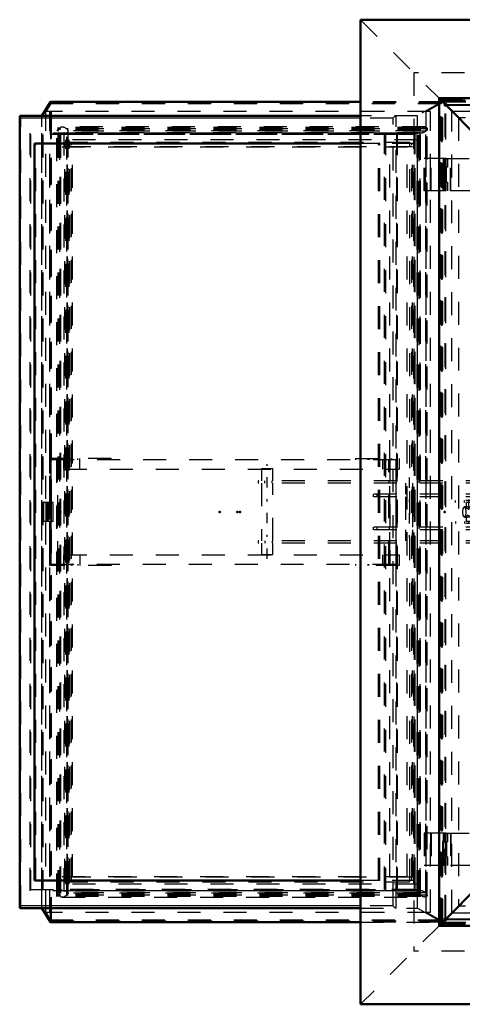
# Model space of a CAD drawing. Header units: millimetres. Extents: x 0 to 420, y 0 to 297.
# Tile 3 of 52: x 87 to 106, y 78 to 121. Entities that reach past the tile are written whole.
import ezdxf

# ---------------------------------------------------------------- set-up
doc = ezdxf.new("R2010")
doc.units = ezdxf.units.MM
doc.linetypes.add('Center', pattern=[1.5, 0.45, -0.5, 0.05, -0.5])
doc.linetypes.add('Dashed', pattern=[2, 1, -1])
for name, color, linetype, lineweight in [('2d ConnectionPoints', 7, 'Continuous', 50), ('AM_0', 7, 'Continuous', 50), ('AM_4', 3, 'Continuous', 25), ('AM_7', 7, 'Center', 25), ('AM_9', 6, 'Dashed', 25)]:
    doc.layers.add(name, color=color, linetype=linetype, lineweight=lineweight)

# ---------------------------------------------------------------- blocks, each defined once
blk = doc.blocks.new('2_FGS30015018025O110U_0_in_150180C2125Y2N4N_300Op0__1203')
at = {"layer": 'AM_0'}
for p, q in [((107.36, 100.884), (108, 100.884)), ((107.36, 97.964), (107.36, 100.884)), ((107.4, 100.844), (107.4, 98.004)), ((108, 100.844), (107.4, 100.844)), ((107.412, 100.844), (107.412, 98.004)), ((107.96, 100.784), (107.412, 100.784)), ((107.96, 100.684), (107.412, 100.684)), ((107.919, 100.684), (107.919, 100.784)), ((132.669, 100.924), (107.96, 100.924)), ((107.96, 100.884), (107.96, 100.924)), ((107.96, 100.624), (107.96, 100.844)), ((107.997, 100.884), (107.997, 100.844)), ((108, 100.884), (108, 100.844)), ((113.784, 100.884), (112.937, 100.884)), ((112.937, 100.884), (112.937, 100.784)), ((113.784, 100.784), (112.937, 100.784)), ((112.988, 100.784), (112.988, 100.884)), ((113.784, 100.784), (113.784, 100.884)), ((130.562, 100.864), (130.562, 100.924)), ((130.562, 100.624), (130.562, 100.924)), ((132.599, 100.864), (130.562, 100.864)), ((130.566, 100.624), (130.566, 100.864)), ((132.599, 97.984), (132.599, 100.864)), ((132.659, 100.924), (132.659, 97.924)), ((132.669, 100.924), (132.669, 97.924)), ((130.566, 100.624), (107.96, 100.624)), ((109.205, 100.624), (109.205, 100.084)), ((109.525, 100.084), (109.525, 100.624)), ((125.393, 99.681), (125.393, 100.624)), ((126.163, 98.224), (126.163, 100.624)), ((126.19, 98.224), (126.19, 100.624)), ((109.205, 100.199), (107.412, 100.199)), ((112.384, 100.084), (107.412, 100.084)), ((110.876, 99.924), (107.412, 99.924)), ((109.205, 99.844), (107.412, 99.844)), ((108.965, 100.084), (108.965, 99.924)), ((109.205, 99.924), (109.205, 98.924)), ((112.426, 100.199), (109.525, 100.199)), ((109.525, 98.924), (109.525, 99.924)), ((111.267, 99.844), (109.525, 99.844)), ((110.876, 99.844), (110.876, 99.924)), ((112.426, 99.924), (111.267, 99.924)), ((111.267, 99.844), (111.267, 99.924)), ((112.426, 99.924), (112.426, 100.199)), ((123.756, 99.894), (120.726, 99.894)), ((120.726, 98.954), (120.726, 99.894)), ((125.393, 100.064), (123.756, 100.064)), ((123.756, 99.894), (123.756, 100.064)), ((125.154, 98.784), (125.154, 100.064)), ((109.205, 99.644), (107.412, 99.644)), ((113.56, 99.644), (109.525, 99.644)), ((120.726, 99.714), (113.615, 99.714)), ((125.393, 99.683), (125.313, 99.683)), ((125.931, 99.682), (125.393, 99.681)), ((125.931, 99.166), (125.931, 99.682)), ((107.412, 99.204), (109.205, 99.204)), ((109.205, 99.004), (107.412, 99.004)), ((109.525, 99.204), (113.56, 99.204)), ((111.267, 99.004), (109.525, 99.004)), ((110.876, 99.004), (110.876, 98.924)), ((111.267, 99.004), (111.267, 98.924)), ((113.615, 99.134), (120.726, 99.134)), ((125.313, 99.165), (125.393, 99.165)), ((125.393, 98.224), (125.393, 99.167)), ((125.393, 99.167), (125.931, 99.166)), ((110.876, 98.924), (107.412, 98.924)), ((112.384, 98.764), (107.412, 98.764)), ((109.205, 98.649), (107.412, 98.649)), ((108.965, 98.924), (108.965, 98.764)), ((109.205, 98.764), (109.205, 98.224)), ((109.525, 98.224), (109.525, 98.764)), ((112.426, 98.649), (109.525, 98.649)), ((112.426, 98.924), (111.267, 98.924)), ((112.426, 98.649), (112.426, 98.924)), ((123.756, 98.954), (120.726, 98.954)), ((123.756, 98.784), (123.756, 98.954)), ((125.393, 98.784), (123.756, 98.784)), ((107.96, 98.164), (107.412, 98.164)), ((107.919, 98.164), (107.919, 98.064)), ((130.566, 98.224), (107.96, 98.224)), ((107.96, 98.224), (107.96, 98.004)), ((130.562, 98.224), (130.562, 97.924)), ((130.566, 98.224), (130.566, 97.984)), ((108, 97.964), (107.36, 97.964)), ((107.4, 98.004), (108, 98.004)), ((107.96, 98.064), (107.412, 98.064)), ((107.96, 97.964), (107.96, 97.924)), ((132.669, 97.924), (107.96, 97.924)), ((107.997, 98.004), (107.997, 97.964)), ((108, 98.004), (108, 97.964)), ((113.784, 98.064), (112.937, 98.064)), ((112.937, 98.064), (112.937, 97.964)), ((113.784, 97.964), (112.937, 97.964)), ((112.988, 98.064), (112.988, 97.964)), ((113.784, 98.064), (113.784, 97.964)), ((130.562, 97.984), (132.599, 97.984)), ((130.562, 97.924), (130.562, 97.984))]:
    blk.add_line(p, q, dxfattribs=at)
for points in [[(125.238, 99.424), (125.238, 99.447), (125.239, 99.469), (125.24, 99.491), (125.242, 99.513), (125.245, 99.533), (125.248, 99.553), (125.251, 99.572), (125.255, 99.59), (125.26, 99.607), (125.265, 99.622), (125.27, 99.636), (125.275, 99.648), (125.281, 99.659), (125.287, 99.667), (125.293, 99.674), (125.3, 99.679), (125.306, 99.682), (125.313, 99.683)], [(125.313, 99.165), (125.306, 99.166), (125.3, 99.169), (125.293, 99.174), (125.287, 99.181), (125.281, 99.19), (125.275, 99.2), (125.27, 99.212), (125.265, 99.226), (125.26, 99.241), (125.255, 99.258), (125.251, 99.276), (125.248, 99.295), (125.245, 99.315), (125.242, 99.336), (125.24, 99.357), (125.239, 99.379), (125.238, 99.402), (125.238, 99.424)]]:
    blk.add_lwpolyline(points, dxfattribs=at)
for centre, major_axis, ratio, start_param, end_param in [((113.615, 99.424), (0, 0.29), 0.289707, 0, 3.141593), ((125.938, 99.424), (0, 0.259), 0.288684, 0.092582, 3.049011)]:
    blk.add_ellipse(centre, major_axis=major_axis, ratio=ratio, start_param=start_param, end_param=end_param, dxfattribs=at)
at = {"layer": 'AM_4'}
for p, q in [((109.723, 99.924), (109.723, 100.084)), ((111.859, 100.084), (111.859, 100.199)), ((112.384, 99.924), (112.384, 100.084)), ((109.723, 98.924), (109.723, 98.764)), ((111.861, 98.764), (111.861, 98.649)), ((112.384, 98.924), (112.384, 98.764))]:
    blk.add_line(p, q, dxfattribs=at)
at = {"layer": 'AM_7'}
for p, q in [((97.773, 97.387), (97.773, 101.501)), ((103.941, 100.92), (103.941, 97.928)), ((109.365, 101.074), (109.365, 97.774)), ((106.527, 99.974), (106.527, 98.874))]:
    blk.add_line(p, q, dxfattribs=at)
at = {"layer": 'AM_9'}
for p, q in [((97.523, 101.314), (98.023, 101.314)), ((97.523, 101.314), (97.523, 100.784)), ((98.023, 100.784), (98.023, 101.314)), ((97.373, 100.784), (97.373, 100.684)), ((107.412, 100.784), (97.373, 100.784)), ((107.412, 100.684), (97.373, 100.684)), ((97.523, 100.684), (97.523, 98.164)), ((97.668, 100.684), (97.668, 100.784)), ((97.992, 100.684), (97.992, 100.784)), ((98.023, 98.164), (98.023, 100.684)), ((103.082, 100.684), (103.082, 100.784)), ((103.781, 100.684), (103.781, 100.199)), ((104.101, 100.199), (104.101, 100.684)), ((107.372, 97.964), (107.372, 100.884)), ((107.871, 100.684), (107.871, 100.784)), ((107.96, 100.784), (112.937, 100.784)), ((113.179, 100.684), (107.96, 100.684)), ((107.964, 100.884), (107.964, 100.924)), ((107.964, 100.624), (107.964, 100.844)), ((108.009, 100.884), (108, 100.884)), ((108.009, 100.844), (108, 100.844)), ((108.004, 100.844), (108.004, 100.884)), ((108.009, 100.884), (108.009, 100.844)), ((112.937, 100.884), (112.341, 100.884)), ((112.341, 100.784), (112.341, 100.884)), ((112.555, 100.684), (112.555, 100.784)), ((112.736, 100.784), (112.736, 100.884)), ((113.004, 100.684), (113.004, 100.784)), ((113.137, 100.784), (113.137, 100.884)), ((113.179, 100.684), (113.179, 100.784)), ((113.54, 100.884), (113.54, 100.784)), ((113.741, 100.784), (113.741, 100.884)), ((130.566, 100.864), (130.566, 100.924)), ((130.566, 100.864), (130.566, 100.924)), ((132.024, 100.864), (132.024, 100.924)), ((132.029, 100.864), (132.029, 100.924)), ((132.609, 100.864), (132.599, 100.864)), ((132.609, 97.984), (132.609, 100.864)), ((125.421, 99.674), (125.421, 100.624)), ((107.412, 100.199), (102.392, 100.199)), ((102.392, 100.084), (102.392, 100.199)), ((107.412, 100.084), (102.392, 100.084)), ((102.558, 100.084), (102.558, 100.199)), ((103.089, 100.084), (103.089, 100.199)), ((103.781, 100.084), (103.781, 98.764)), ((104.101, 98.764), (104.101, 100.084)), ((107.412, 99.924), (105.965, 99.924)), ((105.965, 99.844), (105.965, 99.924)), ((107.412, 99.844), (105.965, 99.844)), ((106.355, 99.844), (106.355, 99.924)), ((106.427, 99.844), (106.427, 99.621)), ((106.627, 99.64), (106.627, 99.844)), ((109.006, 99.924), (109.006, 100.084)), ((109.525, 100.199), (109.205, 100.199)), ((109.525, 99.844), (109.205, 99.844)), ((111.267, 99.924), (110.876, 99.924)), ((111.667, 99.924), (111.667, 100.084)), ((112.192, 100.084), (112.192, 100.199)), ((121.045, 98.954), (121.045, 99.894)), ((124.075, 99.894), (123.756, 99.894)), ((124.075, 98.954), (124.075, 99.894)), ((124.643, 98.784), (124.643, 100.064)), ((126.04, 100.064), (125.393, 100.064)), ((126.04, 98.784), (126.04, 100.064)), ((106.478, 99.644), (106.345, 99.644)), ((106.612, 99.644), (106.617, 99.644)), ((107.412, 99.644), (106.616, 99.644)), ((106.617, 99.644), (106.625, 99.643)), ((106.625, 99.643), (106.627, 99.641)), ((106.627, 99.641), (106.627, 99.639)), ((109.525, 99.644), (109.205, 99.644)), ((113.615, 99.644), (113.56, 99.644)), ((120.885, 99.714), (120.726, 99.714)), ((125.402, 99.683), (125.393, 99.683)), ((125.421, 99.674), (125.96, 99.671)), ((125.96, 99.671), (125.96, 99.177)), ((107.412, 99.004), (105.965, 99.004)), ((105.965, 99.004), (105.965, 98.924)), ((106.345, 99.204), (106.476, 99.204)), ((106.355, 99.004), (106.355, 98.924)), ((106.427, 99.227), (106.427, 99.004)), ((106.617, 99.204), (106.601, 99.205)), ((106.617, 99.204), (107.412, 99.204)), ((106.627, 99.004), (106.627, 99.208)), ((109.205, 99.204), (109.525, 99.204)), ((109.525, 99.004), (109.205, 99.004)), ((113.56, 99.204), (113.615, 99.204)), ((120.726, 99.134), (120.885, 99.134)), ((125.393, 99.165), (125.402, 99.165)), ((125.96, 99.177), (125.421, 99.174)), ((125.421, 98.224), (125.421, 99.174)), ((107.412, 98.764), (102.375, 98.764)), ((102.375, 98.764), (102.375, 98.649)), ((107.412, 98.649), (102.375, 98.649)), ((102.54, 98.764), (102.54, 98.649)), ((103.069, 98.764), (103.069, 98.649)), ((103.781, 98.649), (103.781, 98.164)), ((104.101, 98.164), (104.101, 98.649)), ((107.412, 98.924), (105.965, 98.924)), ((109.006, 98.924), (109.006, 98.764)), ((109.525, 98.649), (109.205, 98.649)), ((110.876, 98.924), (111.267, 98.924)), ((111.667, 98.924), (111.667, 98.764)), ((112.19, 98.764), (112.19, 98.649)), ((124.075, 98.954), (123.756, 98.954)), ((126.04, 98.784), (125.393, 98.784)), ((97.373, 98.164), (97.373, 98.064)), ((107.412, 98.164), (97.373, 98.164)), ((97.668, 98.164), (97.668, 98.064)), ((97.992, 98.164), (97.992, 98.064)), ((103.082, 98.164), (103.082, 98.064)), ((107.871, 98.164), (107.871, 98.064)), ((113.179, 98.164), (107.96, 98.164)), ((107.964, 98.224), (107.964, 98.004)), ((112.555, 98.164), (112.555, 98.064)), ((113.004, 98.164), (113.004, 98.064)), ((113.179, 98.064), (113.179, 98.164)), ((107.412, 98.064), (97.373, 98.064)), ((97.523, 98.064), (97.523, 97.574)), ((98.023, 97.574), (98.023, 98.064)), ((112.937, 98.064), (107.96, 98.064)), ((107.964, 97.964), (107.964, 97.924)), ((108.009, 98.004), (108, 98.004)), ((108.009, 97.964), (108, 97.964)), ((108.004, 97.964), (108.004, 98.004)), ((108.009, 98.004), (108.009, 97.964)), ((112.341, 98.064), (112.341, 97.964)), ((112.937, 97.964), (112.341, 97.964)), ((112.736, 97.964), (112.736, 98.064)), ((113.137, 98.064), (113.137, 97.964)), ((113.54, 98.064), (113.54, 97.964)), ((113.741, 97.964), (113.741, 98.064)), ((130.566, 97.924), (130.566, 97.984)), ((130.566, 97.984), (130.566, 97.924)), ((132.024, 97.924), (132.024, 97.984)), ((132.029, 97.924), (132.029, 97.984)), ((132.609, 97.984), (132.599, 97.984)), ((97.523, 97.574), (98.023, 97.574))]:
    blk.add_line(p, q, dxfattribs=at)
for points in [[(106.427, 99.621), (106.43, 99.632), (106.446, 99.641), (106.468, 99.644), (106.477, 99.644)], [(106.527, 99.571), (106.504, 99.567), (106.482, 99.568), (106.461, 99.577), (106.44, 99.594), (106.428, 99.614), (106.427, 99.621)], [(106.477, 99.644), (106.496, 99.644), (106.528, 99.642), (106.561, 99.642), (106.59, 99.643), (106.612, 99.644)], [(106.627, 99.639), (106.627, 99.639), (106.619, 99.629), (106.603, 99.616), (106.579, 99.598), (106.543, 99.577), (106.527, 99.571)], [(125.313, 99.683), (125.319, 99.682), (125.326, 99.679), (125.332, 99.674), (125.338, 99.667), (125.345, 99.659), (125.35, 99.648), (125.356, 99.636), (125.361, 99.622), (125.366, 99.607), (125.37, 99.59), (125.374, 99.572), (125.378, 99.553), (125.381, 99.533), (125.383, 99.513), (125.385, 99.491), (125.387, 99.469), (125.388, 99.447), (125.388, 99.424), (125.388, 99.402), (125.387, 99.379), (125.385, 99.357), (125.383, 99.336), (125.381, 99.315), (125.378, 99.295), (125.374, 99.276), (125.37, 99.258), (125.366, 99.241), (125.361, 99.226), (125.356, 99.212), (125.35, 99.2), (125.345, 99.19), (125.338, 99.181), (125.332, 99.174), (125.326, 99.169), (125.319, 99.166), (125.313, 99.165)], [(125.393, 99.681), (125.399, 99.683), (125.402, 99.683)], [(125.402, 99.683), (125.408, 99.682), (125.414, 99.679), (125.421, 99.674), (125.421, 99.674)], [(106.427, 99.227), (106.429, 99.237), (106.442, 99.257), (106.464, 99.273), (106.484, 99.28), (106.508, 99.281), (106.527, 99.277)], [(106.476, 99.204), (106.451, 99.206), (106.435, 99.212), (106.428, 99.222), (106.427, 99.227)], [(106.601, 99.205), (106.6, 99.205), (106.573, 99.206), (106.541, 99.206), (106.508, 99.205), (106.476, 99.204), (106.476, 99.204)], [(106.527, 99.277), (106.56, 99.262), (106.588, 99.244), (106.614, 99.224), (106.625, 99.212), (106.627, 99.208)], [(106.626, 99.206), (106.626, 99.206), (106.618, 99.204), (106.617, 99.204)], [(125.402, 99.165), (125.396, 99.166), (125.393, 99.167)], [(125.421, 99.174), (125.415, 99.169), (125.408, 99.166), (125.402, 99.165), (125.402, 99.165)]]:
    blk.add_lwpolyline(points, dxfattribs=at)
for centre, major_axis in [((106.345, 99.424), (0, 0.22)), ((113.615, 99.424), (0, 0.22)), ((120.885, 99.424), (0, 0.29))]:
    blk.add_ellipse(centre, major_axis=major_axis, ratio=0.289707, dxfattribs=at)
for centre, major_axis, ratio, start_param, end_param in [((113.615, 99.424), (0, 0.29), 0.289707, 3.141593, 6.283185), ((125.938, 99.424), (0, 0.259), 0.288684, 3.439996, 5.984782)]:
    blk.add_ellipse(centre, major_axis=major_axis, ratio=ratio, start_param=start_param, end_param=end_param, dxfattribs=at)
blk = doc.blocks.new('9_FGS3001501802511U_0_in_150180C2125Y2N4N_300Op0__1203')
at = {"layer": 'AM_9'}
for p, q in [((88.324, 97.094), (88.324, 101.754)), ((90.985, 101.754), (88.324, 101.754)), ((88.358, 101.694), (88.358, 97.154)), ((103.376, 101.694), (88.358, 101.694)), ((88.635, 101.754), (88.635, 97.094)), ((88.669, 97.154), (88.669, 101.694)), ((88.927, 101.294), (88.927, 101.694)), ((88.933, 101.694), (88.933, 101.754)), ((89.23, 101.694), (89.23, 101.754)), ((89.295, 101.694), (89.295, 101.754)), ((89.541, 101.694), (89.541, 101.754)), ((89.631, 101.294), (89.631, 101.754)), ((90.436, 101.694), (90.436, 101.754)), ((90.985, 101.694), (90.985, 101.754)), ((101.609, 101.754), (101.609, 101.694)), ((101.609, 101.754), (103.512, 101.754)), ((102.158, 101.694), (102.158, 101.754)), ((102.193, 101.754), (102.193, 101.694)), ((102.504, 101.754), (102.504, 101.694)), ((102.807, 101.294), (102.807, 101.694)), ((103.064, 97.154), (103.064, 101.694)), ((103.099, 101.754), (103.099, 97.094)), ((103.112, 101.754), (103.112, 101.694)), ((103.176, 101.754), (103.176, 101.694)), ((103.376, 97.154), (103.376, 101.694)), ((103.41, 101.754), (103.41, 97.094)), ((103.512, 101.754), (103.512, 101.294)), ((88.927, 101.294), (103.512, 101.294)), ((88.927, 97.554), (103.512, 97.554)), ((88.927, 97.154), (88.927, 97.554)), ((89.631, 97.554), (89.631, 97.094)), ((102.807, 97.154), (102.807, 97.554)), ((103.512, 97.554), (103.512, 97.094)), ((90.985, 97.094), (88.324, 97.094)), ((88.358, 97.154), (103.376, 97.154)), ((88.933, 97.154), (88.933, 97.094)), ((89.23, 97.154), (89.23, 97.094)), ((89.295, 97.154), (89.295, 97.094)), ((89.541, 97.154), (89.541, 97.094)), ((90.436, 97.154), (90.436, 97.094)), ((90.985, 97.154), (90.985, 97.094)), ((101.609, 97.154), (101.609, 97.094)), ((103.512, 97.094), (101.609, 97.094)), ((102.158, 97.094), (102.158, 97.154)), ((102.193, 97.094), (102.193, 97.154)), ((102.504, 97.154), (102.504, 97.094)), ((103.112, 97.154), (103.112, 97.094)), ((103.176, 97.154), (103.176, 97.094))]:
    blk.add_line(p, q, dxfattribs=at)
blk = doc.blocks.new('10_Flat_Glass_Skylight_300150180_6_0_in_150180C2125Y2N4N_300Op0__1203')
at = {"layer": 'AM_9'}
for p, q in [((88.75, 82.746), (88.75, 116.102)), ((104.441, 116.102), (88.75, 116.102)), ((104.629, 116.176), (88.853, 116.176)), ((104.441, 82.746), (104.441, 116.102)), ((88.706, 82.839), (88.706, 116.009)), ((104.345, 116.009), (88.706, 116.009)), ((88.947, 115.919), (88.793, 115.857)), ((88.793, 82.992), (88.793, 115.857)), ((104.202, 115.857), (88.793, 115.857)), ((88.804, 82.839), (88.804, 116.009)), ((88.947, 82.929), (88.947, 115.919)), ((104.428, 115.919), (88.947, 115.919)), ((89.006, 115.91), (104.476, 115.91)), ((89.052, 116.094), (89.049, 116.096)), ((89.11, 116.096), (89.049, 116.096)), ((89.052, 82.754), (89.052, 116.094)), ((89.111, 116.094), (89.11, 116.096)), ((104.675, 116.094), (89.111, 116.094)), ((89.111, 82.849), (89.111, 115.999)), ((89.111, 82.856), (89.111, 115.992)), ((104.675, 115.992), (89.111, 115.992)), ((104.428, 115.919), (104.202, 115.857)), ((104.202, 82.992), (104.202, 115.857)), ((104.29, 82.839), (104.29, 116.009)), ((104.388, 82.839), (104.388, 116.009)), ((104.428, 82.929), (104.428, 115.919)), ((104.733, 116.096), (104.672, 116.096)), ((104.672, 116.096), (104.675, 116.094)), ((104.675, 82.856), (104.675, 115.992)), ((104.734, 116.094), (104.733, 116.096)), ((104.734, 82.754), (104.734, 116.094)), ((104.734, 82.761), (104.734, 116.087)), ((104.345, 82.839), (88.706, 82.839)), ((104.441, 82.746), (88.75, 82.746)), ((88.793, 82.992), (88.947, 82.929)), ((104.202, 82.992), (88.793, 82.992)), ((104.428, 82.929), (88.947, 82.929)), ((104.476, 82.938), (89.006, 82.938)), ((89.052, 82.754), (89.049, 82.752)), ((89.11, 82.752), (89.049, 82.752)), ((89.111, 82.754), (89.11, 82.752)), ((104.675, 82.856), (89.111, 82.856)), ((104.675, 82.754), (89.111, 82.754)), ((104.428, 82.929), (104.202, 82.992)), ((104.675, 82.754), (104.672, 82.752)), ((104.733, 82.752), (104.672, 82.752)), ((104.733, 82.752), (104.734, 82.754)), ((88.853, 82.672), (104.629, 82.672))]:
    blk.add_line(p, q, dxfattribs=at)
for points in [[(88.853, 116.176), (88.836, 116.175), (88.82, 116.172), (88.805, 116.168), (88.792, 116.161), (88.78, 116.153), (88.77, 116.143), (88.762, 116.131), (88.755, 116.118), (88.751, 116.103), (88.75, 116.102)], [(89.049, 116.096), (89.028, 116.111), (89.006, 116.125), (88.984, 116.138), (88.963, 116.149), (88.941, 116.158), (88.92, 116.165), (88.9, 116.17), (88.88, 116.174), (88.861, 116.176), (88.853, 116.176)], [(104.441, 116.102), (104.463, 116.117), (104.485, 116.13), (104.507, 116.142), (104.528, 116.152), (104.55, 116.161), (104.57, 116.167), (104.591, 116.172), (104.61, 116.175), (104.628, 116.176), (104.629, 116.176)], [(104.629, 116.176), (104.646, 116.175), (104.662, 116.172), (104.677, 116.168), (104.69, 116.161), (104.702, 116.153), (104.712, 116.143), (104.721, 116.131), (104.727, 116.118), (104.732, 116.103), (104.733, 116.096)], [(89.006, 115.91), (88.988, 115.911), (88.968, 115.914), (88.948, 115.919), (88.947, 115.919)], [(89.111, 115.992), (89.107, 115.976), (89.101, 115.962), (89.094, 115.95), (89.085, 115.939), (89.074, 115.93), (89.062, 115.922), (89.048, 115.916), (89.032, 115.912), (89.016, 115.91), (89.006, 115.91)], [(89.052, 116.094), (89.058, 116.089), (89.065, 116.083), (89.071, 116.078), (89.076, 116.071), (89.082, 116.065), (89.087, 116.058), (89.092, 116.052), (89.096, 116.045), (89.1, 116.038), (89.103, 116.032), (89.106, 116.025), (89.108, 116.019), (89.109, 116.012), (89.111, 116.006), (89.111, 116.001), (89.111, 115.995), (89.111, 115.992)], [(104.476, 115.91), (104.459, 115.911), (104.443, 115.914), (104.428, 115.919), (104.428, 115.919)], [(104.675, 115.992), (104.654, 115.976), (104.632, 115.962), (104.61, 115.95), (104.588, 115.939), (104.567, 115.93), (104.546, 115.922), (104.525, 115.916), (104.505, 115.912), (104.486, 115.91), (104.476, 115.91)], [(104.734, 116.094), (104.734, 116.089), (104.734, 116.083), (104.733, 116.078), (104.732, 116.071), (104.73, 116.065), (104.728, 116.058), (104.725, 116.052), (104.721, 116.045), (104.717, 116.038), (104.713, 116.032), (104.708, 116.025), (104.703, 116.019), (104.697, 116.012), (104.692, 116.006), (104.685, 116.001), (104.679, 115.995), (104.675, 115.992)], [(88.75, 82.746), (88.755, 82.731), (88.762, 82.718), (88.77, 82.706), (88.78, 82.696), (88.792, 82.687), (88.805, 82.681), (88.819, 82.676), (88.835, 82.673), (88.853, 82.672), (88.853, 82.672)], [(88.853, 82.672), (88.872, 82.673), (88.891, 82.676), (88.911, 82.681), (88.932, 82.687), (88.953, 82.695), (88.975, 82.706), (88.997, 82.717), (89.019, 82.731), (89.04, 82.745), (89.049, 82.752)], [(88.947, 82.929), (88.968, 82.934), (88.987, 82.937), (89.005, 82.938), (89.006, 82.938)], [(89.006, 82.938), (89.023, 82.937), (89.039, 82.934), (89.054, 82.93), (89.067, 82.923), (89.079, 82.915), (89.089, 82.905), (89.097, 82.893), (89.104, 82.88), (89.109, 82.865), (89.111, 82.856)], [(89.111, 82.856), (89.111, 82.851), (89.111, 82.845), (89.11, 82.84), (89.109, 82.833), (89.107, 82.827), (89.105, 82.82), (89.102, 82.814), (89.098, 82.807), (89.094, 82.8), (89.09, 82.794), (89.085, 82.787), (89.08, 82.781), (89.074, 82.774), (89.068, 82.768), (89.062, 82.763), (89.056, 82.757), (89.052, 82.754)], [(104.476, 82.938), (104.459, 82.937), (104.443, 82.934), (104.428, 82.93), (104.428, 82.929)], [(104.629, 82.672), (104.611, 82.673), (104.591, 82.676), (104.571, 82.681), (104.55, 82.687), (104.529, 82.695), (104.507, 82.706), (104.486, 82.717), (104.464, 82.731), (104.442, 82.745), (104.441, 82.746)], [(104.675, 82.856), (104.654, 82.872), (104.632, 82.886), (104.61, 82.898), (104.588, 82.909), (104.567, 82.919), (104.546, 82.926), (104.525, 82.932), (104.505, 82.936), (104.486, 82.938), (104.476, 82.938)], [(104.733, 82.752), (104.729, 82.737), (104.724, 82.723), (104.716, 82.71), (104.707, 82.7), (104.696, 82.69), (104.683, 82.683), (104.669, 82.678), (104.653, 82.674), (104.637, 82.672), (104.629, 82.672)], [(104.734, 82.754), (104.734, 82.759), (104.734, 82.765), (104.733, 82.771), (104.732, 82.777), (104.73, 82.783), (104.728, 82.79), (104.725, 82.796), (104.721, 82.803), (104.717, 82.81), (104.713, 82.816), (104.708, 82.823), (104.703, 82.829), (104.697, 82.836), (104.692, 82.842), (104.685, 82.847), (104.679, 82.853), (104.675, 82.856)]]:
    blk.add_lwpolyline(points, dxfattribs=at)
blk = doc.blocks.new('11_Flat_Glass_Skylight_300150180_12_0_in_150180C2125Y2N4N_300Op0__1203')
at = {"layer": 'AM_9'}
for p, q in [((89.016, 83.226), (89.016, 115.622)), ((104.305, 115.622), (89.016, 115.622)), ((104.21, 115.458), (89.11, 115.458)), ((89.11, 83.39), (89.11, 115.458)), ((89.164, 83.226), (89.164, 115.622)), ((89.259, 83.39), (89.259, 115.458)), ((104.062, 83.39), (104.062, 115.458)), ((104.156, 83.226), (104.156, 115.622)), ((104.21, 83.39), (104.21, 115.458)), ((104.305, 83.226), (104.305, 115.622)), ((104.305, 83.226), (89.016, 83.226)), ((104.21, 83.39), (89.11, 83.39))]:
    blk.add_line(p, q, dxfattribs=at)
blk = doc.blocks.new('12_Flat_Glass_Skylight_300150180_5_0_in_150180C2125Y2N4N_300Op0__1203')
at = {"layer": 'AM_9'}
for p, q in [((88.965, 83.334), (88.965, 115.514)), ((88.965, 115.514), (104.211, 115.514)), ((104.096, 115.314), (89.08, 115.314)), ((89.08, 83.534), (89.08, 115.314)), ((89.195, 83.334), (89.195, 115.514)), ((89.31, 83.534), (89.31, 115.314)), ((103.866, 83.534), (103.866, 115.314)), ((103.981, 83.334), (103.981, 115.514)), ((104.096, 83.534), (104.096, 115.314)), ((104.211, 83.334), (104.211, 115.514)), ((88.965, 83.334), (104.211, 83.334)), ((104.096, 83.534), (89.08, 83.534))]:
    blk.add_line(p, q, dxfattribs=at)
blk = doc.blocks.new('13_FGS3001501802O4U_0_in_150180C2125Y2N4N_300Op0__1203')
at = {"layer": 'AM_9'}
for p, q in [((103.409, 115.844), (87.477, 115.844)), ((87.477, 115.844), (87.477, 83.004)), ((88.014, 115.844), (88.014, 83.004)), ((102.872, 83.004), (102.872, 115.844)), ((103.409, 83.004), (103.409, 115.844)), ((87.477, 83.004), (103.409, 83.004))]:
    blk.add_line(p, q, dxfattribs=at)
blk = doc.blocks.new('14_FGS30015018025O33U_0_in_150180C2125Y2N4N_300Op0__1203')
at = {"layer": 'AM_0'}
for p, q in [((87.978, 116.664), (88.346, 117.265)), ((101.828, 117.269), (88.355, 117.269)), ((87.009, 116.621), (87.009, 82.227)), ((101.828, 116.664), (87.052, 116.664)), ((87.658, 83.384), (87.658, 115.464)), ((101.828, 115.464), (87.658, 115.464)), ((101.828, 83.384), (87.658, 83.384)), ((101.828, 82.184), (87.052, 82.184)), ((88.346, 81.583), (87.978, 82.184)), ((88.355, 81.579), (101.828, 81.579))]:
    blk.add_line(p, q, dxfattribs=at)
for points in [[(88.346, 117.265), (88.347, 117.266), (88.348, 117.267), (88.349, 117.268), (88.35, 117.268), (88.352, 117.269), (88.353, 117.269), (88.355, 117.269)], [(87.052, 116.664), (87.045, 116.664), (87.039, 116.663), (87.033, 116.661), (87.027, 116.658), (87.023, 116.655), (87.019, 116.651), (87.015, 116.646), (87.013, 116.641), (87.011, 116.635), (87.01, 116.628), (87.009, 116.621)], [(87.009, 116.621), (87.01, 116.614), (87.011, 116.606), (87.013, 116.598), (87.015, 116.59), (87.019, 116.581), (87.023, 116.573), (87.027, 116.564)], [(87.027, 82.284), (87.023, 82.275), (87.019, 82.267), (87.015, 82.258), (87.013, 82.25), (87.011, 82.242), (87.01, 82.234), (87.009, 82.227)], [(87.009, 82.227), (87.01, 82.22), (87.011, 82.213), (87.013, 82.207), (87.015, 82.202), (87.019, 82.197), (87.023, 82.193), (87.027, 82.19), (87.033, 82.187), (87.039, 82.186), (87.045, 82.184), (87.052, 82.184)], [(88.355, 81.579), (88.353, 81.579), (88.351, 81.579), (88.35, 81.58), (88.349, 81.581), (88.347, 81.581), (88.346, 81.582), (88.346, 81.583)]]:
    blk.add_lwpolyline(points, dxfattribs=at)
at = {"layer": 'AM_4'}
for p, q in [((101.828, 117.265), (88.346, 117.265)), ((87.027, 82.284), (87.027, 116.564)), ((101.828, 116.564), (87.027, 116.564)), ((101.828, 82.284), (87.027, 82.284)), ((101.828, 81.583), (88.346, 81.583))]:
    blk.add_line(p, q, dxfattribs=at)
at = {"layer": 'AM_9'}
for p, q in [((88.365, 117.201), (88.158, 116.864)), ((88.346, 99.834), (88.346, 117.265)), ((88.365, 81.647), (88.365, 117.201)), ((105.316, 117.201), (88.365, 117.201)), ((88.391, 117.178), (88.365, 117.201)), ((88.394, 117.229), (88.391, 117.178)), ((88.391, 81.67), (88.391, 117.178)), ((105.316, 117.178), (88.391, 117.178)), ((88.394, 99.834), (88.394, 117.23)), ((88.394, 99.834), (88.394, 117.229)), ((105.377, 117.229), (88.394, 117.229)), ((105.384, 117.269), (101.828, 117.269)), ((105.37, 117.265), (101.828, 117.265)), ((105.37, 117.265), (104.313, 116.664)), ((105.316, 117.201), (104.723, 116.864)), ((105.377, 117.229), (105.316, 117.178)), ((105.316, 81.647), (105.316, 117.201)), ((105.37, 81.583), (105.37, 117.265)), ((105.377, 81.619), (105.377, 117.229)), ((105.395, 81.59), (105.395, 117.258)), ((87.052, 82.184), (87.052, 116.664)), ((87.978, 82.184), (87.978, 116.664)), ((88.158, 116.864), (88.134, 116.844)), ((104.867, 116.844), (88.134, 116.844)), ((88.146, 82.004), (88.146, 116.844)), ((88.158, 116.844), (88.158, 116.864)), ((88.325, 82.004), (88.325, 116.844)), ((104.313, 116.664), (101.828, 116.664)), ((103.248, 116.564), (101.828, 116.564)), ((103.248, 82.284), (103.248, 116.564)), ((103.387, 82.184), (103.387, 116.664)), ((104.313, 82.184), (104.313, 116.664)), ((104.688, 82.004), (104.688, 116.844)), ((104.723, 116.864), (104.699, 116.844)), ((104.723, 116.844), (104.723, 116.864)), ((104.867, 82.004), (104.867, 116.844)), ((88.62, 82.689), (88.62, 116.159)), ((104.441, 116.159), (88.62, 116.159)), ((88.685, 116.049), (88.685, 116.159)), ((88.715, 116.049), (88.715, 116.159)), ((88.738, 116.049), (88.738, 116.159)), ((88.748, 116.159), (88.748, 116.049)), ((88.771, 116.049), (88.771, 116.159)), ((104.322, 116.049), (104.322, 116.159)), ((104.345, 116.049), (104.345, 116.159)), ((104.355, 116.049), (104.355, 116.159)), ((104.376, 82.689), (104.376, 116.159)), ((104.378, 116.049), (104.378, 116.159)), ((104.441, 116.049), (104.441, 116.159)), ((87.461, 82.944), (87.461, 115.904)), ((103.443, 115.904), (87.461, 115.904)), ((87.979, 82.944), (87.979, 115.904)), ((104.441, 116.049), (88.652, 116.049)), ((88.652, 116.009), (88.652, 116.049)), ((88.706, 116.009), (88.652, 116.009)), ((88.685, 82.839), (88.685, 116.009)), ((88.715, 82.839), (88.715, 116.009)), ((88.738, 82.839), (88.738, 116.009)), ((88.748, 82.839), (88.748, 116.009)), ((88.773, 83), (88.773, 115.848)), ((104.197, 115.848), (88.773, 115.848)), ((88.798, 83), (88.798, 115.848)), ((88.804, 82.839), (88.804, 116.009)), ((102.925, 82.944), (102.925, 115.904)), ((103.443, 82.944), (103.443, 115.904)), ((104.173, 83), (104.173, 115.848)), ((104.197, 83), (104.197, 115.848)), ((104.322, 82.839), (104.322, 116.009)), ((104.441, 116.009), (104.322, 116.009)), ((104.345, 82.839), (104.345, 116.009)), ((104.378, 82.839), (104.378, 116.009)), ((104.388, 82.839), (104.388, 116.009)), ((104.408, 116.009), (104.408, 116.049)), ((104.441, 82.839), (104.441, 116.009)), ((87.713, 83.384), (87.713, 115.464)), ((103.861, 115.304), (88.324, 115.304)), ((88.324, 83.544), (88.324, 115.304)), ((89.085, 83.544), (89.085, 115.304)), ((102.672, 115.464), (101.828, 115.464)), ((102.617, 83.384), (102.617, 115.464)), ((102.672, 83.384), (102.672, 115.464)), ((103.099, 83.544), (103.099, 115.304)), ((103.861, 83.544), (103.861, 115.304)), ((104.599, 113.404), (104.599, 114.804)), ((105.556, 114.804), (104.599, 114.804)), ((104.622, 113.404), (104.622, 114.804)), ((104.638, 113.404), (104.638, 114.804)), ((104.659, 113.404), (104.659, 114.804)), ((104.876, 113.404), (104.876, 114.804)), ((104.898, 113.404), (104.898, 114.804)), ((105.418, 114.804), (105.418, 113.404)), ((105.42, 113.404), (105.42, 114.804)), ((105.558, 114.484), (105.42, 114.484)), ((105.42, 114.484), (105.42, 113.724)), ((105.423, 113.724), (105.423, 114.484)), ((105.424, 114.484), (105.424, 113.724)), ((105.429, 113.724), (105.429, 114.484)), ((105.458, 114.804), (105.458, 114.484)), ((105.459, 114.484), (105.459, 114.804)), ((105.484, 114.484), (105.484, 114.804)), ((105.486, 114.484), (105.486, 114.804)), ((105.518, 114.484), (105.518, 114.804)), ((105.558, 114.484), (105.558, 114.804)), ((105.558, 113.724), (105.42, 113.724)), ((105.458, 113.724), (105.458, 113.404)), ((105.459, 113.404), (105.459, 113.724)), ((105.484, 113.404), (105.484, 113.724)), ((105.486, 113.404), (105.486, 113.724)), ((105.518, 113.404), (105.518, 113.724)), ((105.558, 113.404), (105.558, 113.724)), ((105.556, 113.404), (104.599, 113.404)), ((88.469, 99.834), (87.991, 99.834)), ((87.991, 99.834), (87.991, 99.014)), ((88.06, 99.014), (88.06, 99.834)), ((88.161, 99.014), (88.161, 99.834)), ((88.217, 99.014), (88.217, 99.834)), ((88.268, 99.014), (88.268, 99.834)), ((88.391, 99.014), (88.391, 99.834)), ((88.469, 99.014), (88.469, 99.834)), ((88.469, 99.014), (87.991, 99.014)), ((88.346, 81.583), (88.346, 99.014)), ((88.394, 81.618), (88.394, 99.014)), ((88.394, 81.619), (88.394, 99.014)), ((104.599, 85.444), (104.599, 84.044)), ((105.556, 85.444), (104.599, 85.444)), ((104.622, 85.444), (104.622, 84.044)), ((104.638, 85.444), (104.638, 84.044)), ((104.659, 85.444), (104.659, 84.044)), ((104.876, 85.444), (104.876, 84.044)), ((104.898, 85.444), (104.898, 84.044)), ((105.418, 85.444), (105.418, 84.044)), ((105.42, 85.444), (105.42, 84.044)), ((105.458, 85.444), (105.458, 85.124)), ((105.459, 85.444), (105.459, 85.124)), ((105.484, 85.444), (105.484, 85.124)), ((105.486, 85.444), (105.486, 85.124)), ((105.518, 85.124), (105.518, 85.444)), ((105.558, 85.124), (105.558, 85.444)), ((105.42, 85.124), (105.558, 85.124)), ((105.42, 84.364), (105.42, 85.124)), ((105.423, 85.124), (105.423, 84.364)), ((105.424, 84.364), (105.424, 85.124)), ((105.429, 85.124), (105.429, 84.364)), ((105.556, 84.044), (104.599, 84.044)), ((105.42, 84.364), (105.558, 84.364)), ((105.458, 84.364), (105.458, 84.044)), ((105.459, 84.364), (105.459, 84.044)), ((105.484, 84.364), (105.484, 84.044)), ((105.486, 84.364), (105.486, 84.044)), ((105.518, 84.044), (105.518, 84.364)), ((105.558, 84.044), (105.558, 84.364)), ((103.861, 83.544), (88.324, 83.544)), ((102.672, 83.384), (101.828, 83.384)), ((103.443, 82.944), (87.461, 82.944)), ((104.441, 82.689), (88.62, 82.689)), ((88.706, 82.839), (88.652, 82.839)), ((88.652, 82.799), (88.652, 82.839)), ((104.441, 82.799), (88.652, 82.799)), ((88.685, 82.689), (88.685, 82.799)), ((88.715, 82.689), (88.715, 82.799)), ((88.738, 82.689), (88.738, 82.799)), ((88.748, 82.689), (88.748, 82.799)), ((88.771, 82.689), (88.771, 82.799)), ((104.197, 83), (88.773, 83)), ((104.441, 82.839), (104.322, 82.839)), ((104.322, 82.689), (104.322, 82.799)), ((104.345, 82.689), (104.345, 82.799)), ((104.355, 82.799), (104.355, 82.689)), ((104.378, 82.689), (104.378, 82.799)), ((104.408, 82.839), (104.408, 82.799)), ((104.441, 82.689), (104.441, 82.799)), ((103.248, 82.284), (101.828, 82.284)), ((88.134, 82.004), (88.158, 81.984)), ((104.867, 82.004), (88.134, 82.004)), ((88.158, 82.004), (88.158, 81.984)), ((88.158, 81.984), (88.365, 81.647)), ((101.828, 82.184), (104.313, 82.184)), ((104.313, 82.184), (105.37, 81.583)), ((104.699, 82.004), (104.723, 81.984)), ((104.723, 82.004), (104.723, 81.984)), ((105.316, 81.647), (104.723, 81.984)), ((88.365, 81.647), (88.391, 81.67)), ((105.316, 81.647), (88.365, 81.647)), ((88.391, 81.67), (88.394, 81.619)), ((105.316, 81.67), (88.391, 81.67)), ((105.377, 81.619), (88.394, 81.619)), ((105.37, 81.583), (101.828, 81.583)), ((101.828, 81.579), (105.384, 81.579)), ((105.377, 81.619), (105.316, 81.67))]:
    blk.add_line(p, q, dxfattribs=at)
for points in [[(88.355, 117.269), (88.357, 117.269), (88.359, 117.269), (88.361, 117.268), (88.363, 117.268), (88.365, 117.267), (88.367, 117.266), (88.369, 117.265), (88.371, 117.263), (88.373, 117.262), (88.376, 117.26), (88.378, 117.258), (88.38, 117.257), (88.382, 117.255), (88.383, 117.253), (88.385, 117.251), (88.387, 117.248), (88.388, 117.246), (88.39, 117.244), (88.391, 117.242), (88.392, 117.24), (88.393, 117.238), (88.393, 117.236), (88.394, 117.234), (88.394, 117.232), (88.394, 117.23), (88.394, 117.229)], [(105.37, 117.265), (105.372, 117.266), (105.374, 117.267), (105.377, 117.268), (105.379, 117.268), (105.381, 117.269), (105.383, 117.269), (105.384, 117.269)], [(105.395, 117.258), (105.395, 117.257), (105.395, 117.255), (105.394, 117.253), (105.393, 117.251), (105.393, 117.248), (105.392, 117.246), (105.39, 117.244), (105.389, 117.242), (105.388, 117.24), (105.386, 117.238), (105.384, 117.236), (105.382, 117.234), (105.381, 117.232), (105.379, 117.23), (105.377, 117.229)], [(105.384, 117.269), (105.386, 117.269), (105.388, 117.269), (105.389, 117.268), (105.39, 117.268), (105.392, 117.267), (105.393, 117.266), (105.393, 117.265), (105.394, 117.263), (105.395, 117.262), (105.395, 117.26), (105.395, 117.258)], [(103.248, 116.564), (103.254, 116.573), (103.259, 116.581), (103.266, 116.59), (103.273, 116.598), (103.28, 116.606), (103.288, 116.614), (103.296, 116.621), (103.304, 116.628), (103.313, 116.635), (103.321, 116.641), (103.33, 116.646), (103.339, 116.651), (103.347, 116.655), (103.356, 116.658), (103.364, 116.661), (103.372, 116.663), (103.38, 116.664), (103.387, 116.664)], [(103.387, 82.184), (103.38, 82.184), (103.372, 82.186), (103.364, 82.187), (103.356, 82.19), (103.347, 82.193), (103.339, 82.197), (103.33, 82.202), (103.321, 82.207), (103.313, 82.213), (103.304, 82.22), (103.296, 82.227), (103.288, 82.234), (103.28, 82.242), (103.273, 82.25), (103.266, 82.258), (103.259, 82.267), (103.254, 82.275), (103.248, 82.284)], [(88.394, 81.619), (88.394, 81.617), (88.394, 81.616), (88.394, 81.614), (88.393, 81.612), (88.392, 81.609), (88.391, 81.607), (88.39, 81.605), (88.389, 81.603), (88.388, 81.601), (88.386, 81.599), (88.384, 81.596), (88.383, 81.594), (88.381, 81.592), (88.379, 81.591), (88.377, 81.589), (88.375, 81.587), (88.372, 81.586), (88.37, 81.584), (88.368, 81.583), (88.366, 81.582), (88.364, 81.581), (88.362, 81.58), (88.36, 81.58), (88.358, 81.579), (88.356, 81.579), (88.355, 81.579)], [(105.37, 81.583), (105.372, 81.582), (105.374, 81.581), (105.377, 81.58), (105.379, 81.58), (105.381, 81.579), (105.383, 81.579), (105.384, 81.579)], [(105.395, 81.59), (105.395, 81.592), (105.395, 81.593), (105.394, 81.595), (105.393, 81.598), (105.393, 81.6), (105.392, 81.602), (105.39, 81.604), (105.389, 81.606), (105.388, 81.608), (105.386, 81.61), (105.384, 81.613), (105.382, 81.615), (105.381, 81.617), (105.379, 81.618), (105.377, 81.619)], [(105.384, 81.579), (105.386, 81.579), (105.388, 81.579), (105.389, 81.58), (105.39, 81.581), (105.392, 81.581), (105.393, 81.582), (105.393, 81.584), (105.394, 81.585), (105.395, 81.586), (105.395, 81.588), (105.395, 81.59)]]:
    blk.add_lwpolyline(points, dxfattribs=at)
blk = doc.blocks.new('17_FGS300150180223U_0_in_150180C2125Y2N4N_300Op0__1203')
at = {"layer": 'AM_0'}
for p, q in [((107.388, 115.284), (133.108, 115.284)), ((107.388, 100.884), (107.388, 115.284)), ((133.108, 83.564), (133.108, 115.284)), ((107.388, 83.564), (107.388, 97.964)), ((107.388, 83.564), (133.108, 83.564))]:
    blk.add_line(p, q, dxfattribs=at)
at = {"layer": 'AM_9'}
for p, q in [((105.28, 117.392), (135.216, 117.392)), ((105.28, 81.456), (105.28, 117.392)), ((135.216, 81.456), (135.216, 117.392)), ((105.33, 117.342), (105.372, 117.342)), ((105.33, 117.3), (105.33, 117.342)), ((105.33, 117.3), (105.358, 117.314)), ((105.345, 117.285), (105.33, 117.3)), ((105.358, 117.283), (105.33, 117.27)), ((105.33, 81.578), (105.33, 117.27)), ((105.33, 117.27), (105.335, 117.265)), ((105.335, 117.265), (105.345, 117.285)), ((105.335, 117.265), (105.377, 117.265)), ((105.345, 117.285), (135.151, 117.285)), ((105.372, 117.342), (105.358, 117.314)), ((105.377, 117.265), (105.358, 117.283)), ((105.358, 81.565), (105.358, 117.283)), ((105.361, 117.311), (135.135, 117.311)), ((105.361, 81.537), (105.361, 117.311)), ((105.387, 117.327), (105.372, 117.342)), ((105.387, 117.285), (105.377, 117.265)), ((105.407, 117.337), (105.387, 117.327)), ((105.387, 81.521), (105.387, 117.327)), ((105.387, 117.285), (105.407, 117.295)), ((105.389, 117.314), (105.402, 117.342)), ((105.407, 117.295), (105.389, 117.314)), ((105.389, 117.314), (135.107, 117.314)), ((105.402, 117.342), (135.094, 117.342)), ((105.402, 117.342), (105.407, 117.337)), ((105.407, 117.295), (105.407, 117.337)), ((105.407, 81.583), (105.407, 117.265)), ((105.407, 117.265), (135.089, 117.265)), ((105.471, 117.159), (105.459, 117.134)), ((105.459, 117.134), (135.037, 117.134)), ((105.459, 117.134), (105.514, 117.08)), ((105.471, 117.159), (105.513, 117.159)), ((105.5, 117.13), (105.471, 117.159)), ((105.514, 117.158), (105.5, 117.13)), ((105.5, 117.13), (105.542, 117.13)), ((105.513, 117.201), (105.538, 117.213)), ((105.513, 117.159), (105.513, 117.201)), ((105.542, 117.172), (105.513, 117.201)), ((105.513, 117.122), (105.538, 117.134)), ((105.542, 117.094), (105.513, 117.122)), ((105.513, 81.726), (105.513, 117.122)), ((105.514, 117.158), (105.542, 117.172)), ((105.514, 117.08), (105.542, 117.094)), ((105.514, 81.768), (105.514, 117.08)), ((105.538, 81.636), (105.538, 117.213)), ((105.538, 117.213), (105.592, 117.158)), ((105.55, 117.159), (105.538, 117.134)), ((105.542, 117.13), (105.542, 117.172)), ((105.542, 81.754), (105.542, 117.094)), ((105.55, 117.159), (134.946, 117.159)), ((105.578, 117.13), (105.55, 117.159)), ((105.592, 117.158), (105.578, 117.13)), ((105.578, 117.13), (134.918, 117.13)), ((105.592, 117.158), (134.904, 117.158)), ((134.958, 117.213), (134.904, 117.158)), ((134.904, 117.158), (134.918, 117.13)), ((134.918, 117.13), (134.946, 117.159)), ((134.946, 117.159), (134.958, 117.134)), ((134.954, 117.172), (134.983, 117.201)), ((134.954, 117.13), (134.954, 117.172)), ((134.982, 117.158), (134.954, 117.172)), ((134.954, 117.13), (134.996, 117.13)), ((134.954, 117.094), (134.983, 117.122)), ((134.954, 81.754), (134.954, 117.094)), ((134.982, 117.08), (134.954, 117.094)), ((134.958, 81.636), (134.958, 117.213)), ((134.983, 117.201), (134.958, 117.213)), ((134.983, 117.122), (134.958, 117.134)), ((134.982, 117.158), (134.996, 117.13)), ((135.037, 117.134), (134.982, 117.08)), ((134.982, 81.768), (134.982, 117.08)), ((134.983, 117.159), (134.983, 117.201)), ((134.983, 117.159), (135.024, 117.159)), ((134.983, 81.726), (134.983, 117.122)), ((134.996, 117.13), (135.024, 117.159)), ((135.024, 117.159), (135.037, 117.134)), ((135.094, 117.342), (135.089, 117.337)), ((135.089, 117.337), (135.109, 117.327)), ((135.089, 117.295), (135.089, 117.337)), ((135.089, 117.295), (135.107, 117.314)), ((135.109, 117.285), (135.089, 117.295)), ((135.089, 81.583), (135.089, 117.265)), ((135.107, 117.314), (135.094, 117.342)), ((135.109, 117.327), (135.124, 117.342)), ((135.109, 81.521), (135.109, 117.327)), ((135.109, 117.285), (135.119, 117.265)), ((135.119, 117.265), (135.138, 117.283)), ((135.119, 117.265), (135.161, 117.265)), ((135.124, 117.342), (135.166, 117.342)), ((135.124, 117.342), (135.138, 117.314)), ((135.135, 81.537), (135.135, 117.311)), ((135.166, 117.3), (135.138, 117.314)), ((135.138, 117.283), (135.166, 117.27)), ((135.138, 81.565), (135.138, 117.283)), ((135.151, 117.285), (135.166, 117.3)), ((135.161, 117.265), (135.151, 117.285)), ((135.166, 117.27), (135.161, 117.265)), ((135.166, 117.3), (135.166, 117.342)), ((135.166, 81.578), (135.166, 117.27)), ((105.808, 81.984), (105.808, 116.864)), ((105.808, 116.864), (134.688, 116.864)), ((134.688, 81.984), (134.688, 116.864)), ((106.768, 115.904), (133.728, 115.904)), ((106.768, 82.944), (106.768, 115.904)), ((133.728, 82.944), (133.728, 115.904)), ((107.344, 83.52), (107.344, 115.328)), ((107.344, 115.328), (133.152, 115.328)), ((133.152, 83.52), (133.152, 115.328)), ((105.62, 114.434), (105.398, 114.434)), ((105.398, 114.434), (105.398, 113.774)), ((105.438, 114.434), (105.438, 113.774)), ((105.527, 113.774), (105.527, 114.434)), ((105.529, 113.774), (105.529, 114.434)), ((105.556, 114.804), (106.748, 114.804)), ((105.556, 114.434), (105.556, 114.804)), ((105.559, 113.774), (105.559, 114.434)), ((105.569, 113.774), (105.569, 114.434)), ((105.62, 114.804), (105.62, 114.434)), ((105.738, 113.404), (105.738, 114.804)), ((105.757, 113.404), (105.757, 114.804)), ((106.668, 113.404), (106.668, 114.804)), ((106.746, 113.404), (106.746, 114.804)), ((106.748, 113.404), (106.748, 114.804)), ((105.398, 113.774), (105.62, 113.774)), ((105.556, 113.404), (105.556, 113.774)), ((105.62, 113.774), (105.62, 113.404)), ((106.748, 113.404), (105.556, 113.404)), ((107.388, 97.964), (107.388, 100.884)), ((105.556, 85.444), (106.748, 85.444)), ((105.556, 85.074), (105.556, 85.444)), ((105.62, 85.444), (105.62, 85.074)), ((105.738, 85.444), (105.738, 84.044)), ((105.757, 85.444), (105.757, 84.044)), ((106.668, 85.444), (106.668, 84.044)), ((106.746, 85.444), (106.746, 84.044)), ((106.748, 85.444), (106.748, 84.044)), ((105.398, 85.074), (105.398, 84.414)), ((105.398, 85.074), (105.62, 85.074)), ((105.438, 85.074), (105.438, 84.414)), ((105.527, 85.074), (105.527, 84.414)), ((105.529, 85.074), (105.529, 84.414)), ((105.559, 85.074), (105.559, 84.414)), ((105.569, 85.074), (105.569, 84.414)), ((105.62, 84.414), (105.398, 84.414)), ((105.556, 84.044), (105.556, 84.414)), ((105.62, 84.414), (105.62, 84.044)), ((106.748, 84.044), (105.556, 84.044)), ((107.344, 83.52), (133.152, 83.52)), ((106.768, 82.944), (133.728, 82.944)), ((105.808, 81.984), (134.688, 81.984)), ((105.28, 81.456), (135.216, 81.456)), ((105.33, 81.578), (105.335, 81.583)), ((105.358, 81.565), (105.33, 81.578)), ((105.345, 81.563), (105.33, 81.548)), ((105.33, 81.506), (105.33, 81.548)), ((105.33, 81.548), (105.358, 81.534)), ((105.33, 81.506), (105.372, 81.506)), ((105.335, 81.583), (105.345, 81.563)), ((105.335, 81.583), (105.377, 81.583)), ((105.345, 81.563), (135.151, 81.563)), ((105.377, 81.583), (105.358, 81.565)), ((105.372, 81.506), (105.358, 81.534)), ((105.361, 81.537), (135.135, 81.537)), ((105.387, 81.521), (105.372, 81.506)), ((105.387, 81.563), (105.377, 81.583)), ((105.387, 81.563), (105.407, 81.553)), ((105.407, 81.511), (105.387, 81.521)), ((105.407, 81.553), (105.389, 81.534)), ((105.389, 81.534), (105.402, 81.506)), ((105.389, 81.534), (135.107, 81.534)), ((105.402, 81.506), (105.407, 81.511)), ((105.402, 81.506), (135.094, 81.506)), ((105.407, 81.583), (135.089, 81.583)), ((105.407, 81.511), (105.407, 81.553)), ((105.459, 81.714), (105.514, 81.768)), ((105.459, 81.714), (135.037, 81.714)), ((105.471, 81.689), (105.459, 81.714)), ((105.5, 81.718), (105.471, 81.689)), ((105.471, 81.689), (105.513, 81.689)), ((105.5, 81.718), (105.542, 81.718)), ((105.514, 81.69), (105.5, 81.718)), ((105.542, 81.754), (105.513, 81.726)), ((105.513, 81.726), (105.538, 81.714)), ((105.513, 81.648), (105.513, 81.689)), ((105.542, 81.676), (105.513, 81.648)), ((105.513, 81.648), (105.538, 81.636)), ((105.514, 81.768), (105.542, 81.754)), ((105.514, 81.69), (105.542, 81.676)), ((105.55, 81.689), (105.538, 81.714)), ((105.538, 81.636), (105.592, 81.69)), ((105.542, 81.676), (105.542, 81.718)), ((105.578, 81.718), (105.55, 81.689)), ((105.55, 81.689), (134.946, 81.689)), ((105.578, 81.718), (134.918, 81.718)), ((105.592, 81.69), (105.578, 81.718)), ((105.592, 81.69), (134.904, 81.69)), ((134.918, 81.718), (134.904, 81.69)), ((134.904, 81.69), (134.958, 81.636)), ((134.946, 81.689), (134.918, 81.718)), ((134.958, 81.714), (134.946, 81.689)), ((134.954, 81.754), (134.982, 81.768)), ((134.983, 81.726), (134.954, 81.754)), ((134.954, 81.718), (134.996, 81.718)), ((134.954, 81.676), (134.954, 81.718)), ((134.954, 81.676), (134.982, 81.69)), ((134.983, 81.648), (134.954, 81.676)), ((134.958, 81.714), (134.983, 81.726)), ((134.958, 81.636), (134.983, 81.648)), ((134.982, 81.768), (135.037, 81.714)), ((134.996, 81.718), (134.982, 81.69)), ((134.983, 81.689), (135.024, 81.689)), ((134.983, 81.648), (134.983, 81.689)), ((135.024, 81.689), (134.996, 81.718)), ((135.037, 81.714), (135.024, 81.689)), ((135.089, 81.553), (135.109, 81.563)), ((135.107, 81.534), (135.089, 81.553)), ((135.089, 81.511), (135.089, 81.553)), ((135.109, 81.521), (135.089, 81.511)), ((135.089, 81.511), (135.094, 81.506)), ((135.094, 81.506), (135.107, 81.534)), ((135.119, 81.583), (135.109, 81.563)), ((135.124, 81.506), (135.109, 81.521)), ((135.138, 81.565), (135.119, 81.583)), ((135.119, 81.583), (135.161, 81.583)), ((135.138, 81.534), (135.124, 81.506)), ((135.124, 81.506), (135.166, 81.506)), ((135.166, 81.578), (135.138, 81.565)), ((135.138, 81.534), (135.166, 81.548)), ((135.151, 81.563), (135.161, 81.583)), ((135.166, 81.548), (135.151, 81.563)), ((135.161, 81.583), (135.166, 81.578)), ((135.166, 81.506), (135.166, 81.548))]:
    blk.add_line(p, q, dxfattribs=at)
blk = doc.blocks.new('18_FGS30015018025101U_0_in_150180C2125Y2N4N_300Op0__1203')
at = {"layer": 'AM_0'}
for p, q in [((138.668, 120.844), (101.828, 120.844)), ((101.828, 120.844), (101.828, 78.004)), ((101.828, 120.844), (101.848, 120.824)), ((138.648, 120.824), (138.668, 120.844)), ((138.668, 78.004), (138.668, 120.844)), ((107.237, 115.435), (105.248, 117.424)), ((105.248, 117.424), (105.248, 81.424)), ((135.248, 117.424), (105.248, 117.424)), ((135.248, 117.424), (133.259, 115.435)), ((135.248, 117.424), (135.248, 81.424)), ((133.259, 115.435), (107.237, 115.435)), ((107.237, 115.435), (107.237, 83.413)), ((133.259, 115.435), (133.259, 83.413)), ((105.248, 81.424), (107.237, 83.413)), ((133.259, 83.413), (107.237, 83.413)), ((135.248, 81.424), (133.259, 83.413)), ((135.248, 81.424), (105.248, 81.424)), ((101.848, 78.024), (101.828, 78.004)), ((101.828, 78.004), (138.668, 78.004)), ((138.668, 78.004), (138.648, 78.024))]:
    blk.add_line(p, q, dxfattribs=at)
at = {"layer": 'AM_4'}
for p, q in [((101.848, 120.824), (101.848, 78.024)), ((138.648, 120.824), (101.848, 120.824)), ((138.648, 120.824), (138.648, 78.024)), ((138.648, 78.024), (101.848, 78.024))]:
    blk.add_line(p, q, dxfattribs=at)
at = {"layer": 'AM_9'}
for p, q in [((138.65, 120.826), (101.846, 120.826)), ((101.846, 120.826), (101.846, 78.022)), ((101.848, 120.824), (105.248, 117.424)), ((135.248, 117.424), (138.648, 120.824)), ((138.65, 120.826), (138.65, 78.022)), ((136.349, 118.525), (104.147, 118.525)), ((104.147, 118.525), (104.147, 80.323)), ((136.349, 118.525), (136.349, 80.323)), ((106.098, 116.574), (106.098, 82.274)), ((134.398, 116.574), (106.098, 116.574)), ((134.398, 116.574), (134.398, 82.274)), ((134.398, 82.274), (106.098, 82.274)), ((105.248, 81.424), (101.848, 78.024)), ((138.648, 78.024), (135.248, 81.424)), ((136.349, 80.323), (104.147, 80.323)), ((138.65, 78.022), (101.846, 78.022))]:
    blk.add_line(p, q, dxfattribs=at)

msp = doc.modelspace()

# ---------------------------------------------------------------- linework, layer by layer
at = {"layer": '2d ConnectionPoints'}
for p in [(88.78, 99.424), (88.78, 99.424), (95.711, 99.424), (95.711, 99.424), (96.473, 99.424), (96.473, 99.424), (96.473, 99.424), (96.596, 99.424), (96.596, 99.424), (105.488, 99.424), (105.488, 99.424)]:
    msp.add_point(p, dxfattribs=at)

# ---------------------------------------------------------------- block references
for name in ['18_FGS30015018025101U_0_in_150180C2125Y2N4N_300Op0__1203', '17_FGS300150180223U_0_in_150180C2125Y2N4N_300Op0__1203', '14_FGS30015018025O33U_0_in_150180C2125Y2N4N_300Op0__1203', '10_Flat_Glass_Skylight_300150180_6_0_in_150180C2125Y2N4N_300Op0__1203', '13_FGS3001501802O4U_0_in_150180C2125Y2N4N_300Op0__1203', '12_Flat_Glass_Skylight_300150180_5_0_in_150180C2125Y2N4N_300Op0__1203', '11_Flat_Glass_Skylight_300150180_12_0_in_150180C2125Y2N4N_300Op0__1203', '9_FGS3001501802511U_0_in_150180C2125Y2N4N_300Op0__1203', '2_FGS30015018025O110U_0_in_150180C2125Y2N4N_300Op0__1203']:
    msp.add_blockref(name, (0, 0))

doc.saveas('drawing.dxf')
